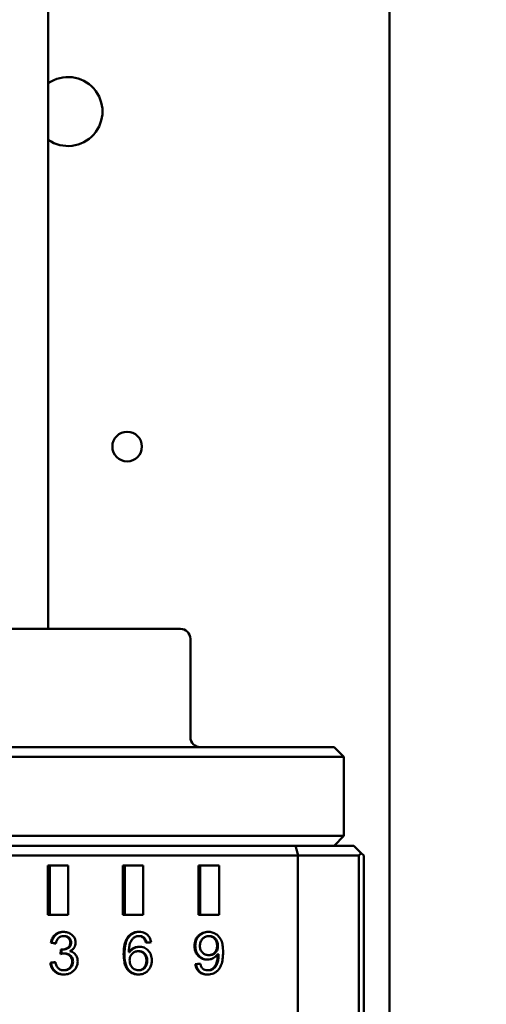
# Model space of a CAD drawing. Header units: millimetres. Extents: x 0 to 14369, y -869 to 2970.
# Tile 229 of 256: x 1368 to 1391, y 2391 to 2441. Entities that reach past the tile are written whole.
import ezdxf

# ---------------------------------------------------------------- set-up
doc = ezdxf.new("R2010")
doc.units = ezdxf.units.MM
doc.header["$LTSCALE"] = 10
doc.layers.add('Bemaßung (ISO)', color=7, linetype='Continuous', lineweight=25)
doc.layers.add('Sichtbar (ISO)', color=7, linetype='Continuous', lineweight=50)
doc.styles.add('Notiztext (DIN)', font='isocpeur.ttf')
doc.dimstyles.new('Standard (DIN)', dxfattribs={"dimscale": 10, "dimtxt": 3.5, "dimasz": 2.5, "dimexe": 3.175, "dimexo": 0.8, "dimgap": 0.8, "dimtad": 1, "dimrnd": 1e-08, "dimzin": 0, "dimtxsty": 'Notiztext (DIN)', "dimcen": 0.09, "dimdle": 10, "dimclrd": 256, "dimclre": 256, "dimclrt": 256, "dimadec": 0, "dimazin": 0, "dimtfac": 1, "dimtmove": 0, "dimatfit": 3, "dimfxl": 1, "dimtolj": 1, "dimtzin": 0, "dimlwd": -1, "dimlwe": -1, "dimarcsym": 0})

# ---------------------------------------------------------------- blocks, each defined once
blk = doc.blocks.new('*D13')
at = {"layer": 'Bemaßung (ISO)', "transparency": 16777216}
for p, q in [((1297.655, 2633.514), (1541.405, 2633.514)), ((1509.655, 1658.514), (1509.655, 2608.514)), ((1293.805, 1633.514), (1541.405, 1633.514))]:
    blk.add_line(p, q, dxfattribs=at)
for points in [[(1505.488, 2608.514), (1513.821, 2608.514), (1509.655, 2633.514)], [(1505.488, 1658.514), (1513.821, 1658.514), (1509.655, 1633.514)]]:
    blk.add_solid(points, dxfattribs=at)
at = {"layer": 'Defpoints', "color": 0, "transparency": 16777216}
for p in [(1289.655, 2633.514), (1509.655, 2633.514), (1285.805, 1633.514)]:
    blk.add_point(p, dxfattribs=at)
at = {"layer": 'Bemaßung (ISO)', "transparency": 16777216, "insert": (1459.655, 2060.889), "char_height": 35, "attachment_point": 1, "rotation": 90, "style": 'Notiztext (DIN)'}
blk.add_mtext('\\A1;1000,00', dxfattribs=at)
blk = doc.blocks.new('*D16')
at = {"layer": 'Bemaßung (ISO)', "transparency": 16777216}
for p, q in [((1319.754, 2563.113), (1623.504, 2563.113)), ((1591.754, 1734.915), (1591.754, 2538.113)), ((1319.754, 1709.915), (1623.504, 1709.915))]:
    blk.add_line(p, q, dxfattribs=at)
for points in [[(1587.587, 2538.113), (1595.921, 2538.113), (1591.754, 2563.113)], [(1587.587, 1734.915), (1595.921, 1734.915), (1591.754, 1709.915)]]:
    blk.add_solid(points, dxfattribs=at)
at = {"layer": 'Defpoints', "color": 0, "transparency": 16777216}
for p in [(1311.754, 2563.113), (1591.754, 2563.113), (1311.754, 1709.915)]:
    blk.add_point(p, dxfattribs=at)
at = {"layer": 'Bemaßung (ISO)', "transparency": 16777216, "insert": (1541.754, 2072.639), "char_height": 35, "attachment_point": 1, "rotation": 90, "style": 'Notiztext (DIN)'}
blk.add_mtext('\\A1;853,20', dxfattribs=at)

msp = doc.modelspace()

# ---------------------------------------------------------------- linework, layer by layer
at = {"layer": 'Sichtbar (ISO)'}
for p, q in [((1386.455, 2637.664), (1386.455, 2135.364)), ((1369.155, 2545.838), (1369.155, 2410.264)), ((1363.361, 2410.264), (1375.861, 2410.264)), ((1376.361, 2409.764), (1376.361, 2404.764)), ((1382.093, 2404.264), (1364.683, 2404.264)), ((1383.655, 2404.264), (1382.093, 2404.264)), ((1383.655, 2404.264), (1384.155, 2403.764)), ((1343.619, 2403.764), (1382.071, 2403.764)), ((1384.155, 2403.764), (1382.071, 2403.764)), ((1384.155, 2403.764), (1384.155, 2399.764)), ((1343.619, 2399.764), (1382.071, 2399.764)), ((1382.071, 2399.764), (1384.155, 2399.764)), ((1383.655, 2399.264), (1384.155, 2399.764)), ((1327.418, 2399.264), (1381.698, 2399.264)), ((1343.9, 2399.264), (1382.092, 2399.264)), ((1382.092, 2399.264), (1383.606, 2399.264)), ((1383.606, 2399.264), (1384.655, 2399.264)), ((1384.655, 2399.264), (1385.03, 2398.889)), ((1327.025, 2398.764), (1381.821, 2398.764)), ((1381.821, 2398.764), (1384.905, 2398.764)), ((1381.821, 2398.764), (1381.821, 2374.764)), ((1384.905, 2398.764), (1385.03, 2398.889)), ((1384.905, 2398.764), (1384.905, 2374.764)), ((1385.03, 2398.889), (1385.155, 2398.764)), ((1385.155, 2398.764), (1385.155, 2374.764)), ((1370.162, 2398.264), (1369.139, 2398.264)), ((1369.139, 2398.264), (1369.139, 2395.764)), ((1369.241, 2395.764), (1369.241, 2398.264)), ((1370.162, 2395.764), (1370.162, 2398.264)), ((1373.975, 2398.264), (1372.942, 2398.264)), ((1372.942, 2398.264), (1372.942, 2395.764)), ((1373.034, 2395.764), (1373.034, 2398.264)), ((1373.975, 2395.764), (1373.975, 2398.264)), ((1377.819, 2398.264), (1376.778, 2398.264)), ((1376.778, 2398.264), (1376.778, 2395.764)), ((1376.861, 2395.764), (1376.861, 2398.264)), ((1377.819, 2395.764), (1377.819, 2398.264)), ((1369.139, 2395.764), (1370.162, 2395.764)), ((1372.942, 2395.764), (1373.975, 2395.764)), ((1376.778, 2395.764), (1377.819, 2395.764)), ((1369.967, 2394.679), (1369.927, 2394.679)), ((1373.737, 2394.679), (1373.778, 2394.679)), ((1377.296, 2394.677), (1377.338, 2394.677)), ((1369.326, 2394.343), (1369.286, 2394.343)), ((1369.8, 2393.996), (1369.771, 2393.767)), ((1369.813, 2393.778), (1369.84, 2393.993)), ((1369.842, 2393.993), (1369.882, 2393.993)), ((1369.955, 2393.796), (1369.995, 2393.796)), ((1373.242, 2393.857), (1373.283, 2393.857)), ((1373.754, 2393.909), (1373.714, 2393.909)), ((1377.289, 2393.713), (1377.33, 2393.713)), ((1377.75, 2393.762), (1377.791, 2393.762)), ((1369.26, 2393.324), (1369.3, 2393.324)), ((1376.611, 2393.254), (1376.652, 2393.254)), ((1369.933, 2392.942), (1369.973, 2392.942)), ((1373.724, 2392.942), (1373.765, 2392.942)), ((1377.236, 2392.942), (1377.277, 2392.942))]:
    msp.add_line(p, q, dxfattribs=at)
msp.add_circle((1373.155, 2419.514), 0.75, dxfattribs=at)
for centre, radius, start, end in [((1370.155, 2436.514), 1.75, 235.1501, 124.8499), ((1370.155, 2436.514), 1.75, 235.1501, 124.8499), ((1375.861, 2409.764), 0.5, 0, 90), ((1376.861, 2404.764), 0.5, 180, 270)]:
    msp.add_arc(centre, radius, start, end, dxfattribs=at)
for centre, ratio, start_param, end_param in [((1377.408, 2394.046), 0.355888, 0.455367, 0.852437), ((1377.45, 2394.046), 0.355954, 0.455373, 0.852455)]:
    msp.add_ellipse(centre, major_axis=(0.047, -1.013), ratio=ratio, start_param=start_param, end_param=end_param, dxfattribs=at)
for points in [[(1381.821, 2398.764), (1381.8, 2398.847), (1381.759, 2399.014), (1381.718, 2399.181), (1381.698, 2399.264)], [(1369.545, 2394.297), (1369.459, 2394.312), (1369.372, 2394.328), (1369.286, 2394.343)], [(1369.546, 2394.304), (1369.473, 2394.317), (1369.399, 2394.33), (1369.326, 2394.343)], [(1374.368, 2394.365), (1374.28, 2394.358), (1374.192, 2394.351), (1374.103, 2394.344)], [(1377.751, 2393.71), (1377.751, 2393.721), (1377.75, 2393.739), (1377.75, 2393.762)], [(1377.793, 2393.71), (1377.793, 2393.721), (1377.791, 2393.739), (1377.791, 2393.762)], [(1369.519, 2393.358), (1369.433, 2393.347), (1369.346, 2393.335), (1369.26, 2393.324)], [(1369.52, 2393.353), (1369.447, 2393.343), (1369.373, 2393.333), (1369.3, 2393.324)], [(1376.871, 2393.277), (1376.784, 2393.27), (1376.698, 2393.262), (1376.611, 2393.254)], [(1376.871, 2393.274), (1376.798, 2393.267), (1376.725, 2393.261), (1376.652, 2393.254)]]:
    msp.add_open_spline(points, degree=3, dxfattribs=at)
for points, knots in [([(1369.286, 2394.343), (1369.301, 2394.425), (1369.326, 2394.504), (1369.4, 2394.643), (1369.445, 2394.7), (1369.502, 2394.748)], [0.000001, 0.000001, 0.000001, 0.000001, 0.02491904, 0.02491904, 0.04738537, 0.04738537, 0.04738537, 0.04738537]), ([(1369.326, 2394.343), (1369.341, 2394.425), (1369.366, 2394.504), (1369.44, 2394.643), (1369.486, 2394.7), (1369.542, 2394.748)], [0.000001, 0.000001, 0.000001, 0.000001, 0.02492119, 0.02492119, 0.047386, 0.047386, 0.047386, 0.047386]), ([(1369.502, 2394.748), (1369.539, 2394.779), (1369.578, 2394.806), (1369.622, 2394.827), (1369.665, 2394.848), (1369.711, 2394.865), (1369.761, 2394.876), (1369.811, 2394.887), (1369.864, 2394.893), (1369.921, 2394.893)], [0, 0, 0, 0, 0.3333333, 0.3333333, 0.3333333, 0.6666667, 0.6666667, 0.6666667, 1, 1, 1, 1]), ([(1369.542, 2394.748), (1369.579, 2394.779), (1369.619, 2394.806), (1369.662, 2394.827), (1369.705, 2394.848), (1369.751, 2394.865), (1369.801, 2394.876), (1369.845, 2394.885), (1369.892, 2394.891), (1369.941, 2394.892)], [0, 0, 0, 0, 0.3333333, 0.3333333, 0.3333333, 0.6666667, 0.6666667, 0.6666667, 0.9594387, 0.9594387, 0.9594387, 0.9594387]), ([(1369.674, 2394.583), (1369.638, 2394.549), (1369.611, 2394.507), (1369.567, 2394.409), (1369.553, 2394.353), (1369.545, 2394.297)], [0.000001, 0.000001, 0.000001, 0.000001, 0.01518531, 0.01518531, 0.0322323, 0.0322323, 0.0322323, 0.0322323]), ([(1369.927, 2394.679), (1369.879, 2394.679), (1369.832, 2394.671), (1369.745, 2394.639), (1369.707, 2394.615), (1369.674, 2394.583)], [0.000001, 0.000001, 0.000001, 0.000001, 0.01460833, 0.01460833, 0.02847128, 0.02847128, 0.02847128, 0.02847128]), ([(1369.921, 2394.893), (1369.96, 2394.893), (1369.997, 2394.89), (1370.033, 2394.884), (1370.069, 2394.878), (1370.104, 2394.87), (1370.138, 2394.859), (1370.173, 2394.848), (1370.207, 2394.834), (1370.241, 2394.817)], [0, 0, 0, 0, 0.333333, 0.333333, 0.333333, 0.666667, 0.666667, 0.666667, 1, 1, 1, 1]), ([(1370.176, 2394.584), (1370.16, 2394.599), (1370.143, 2394.613), (1370.106, 2394.637), (1370.086, 2394.647), (1370.021, 2394.672), (1369.974, 2394.679), (1369.927, 2394.679)], [0.000001, 0.000001, 0.000001, 0.000001, 0.00675116, 0.00675116, 0.01349403, 0.01349403, 0.02797265, 0.02797265, 0.02797265, 0.02797265]), ([(1370.217, 2394.584), (1370.201, 2394.599), (1370.184, 2394.613), (1370.146, 2394.637), (1370.127, 2394.647), (1370.062, 2394.672), (1370.015, 2394.679), (1369.967, 2394.679)], [0.000001, 0.000001, 0.000001, 0.000001, 0.0067514, 0.0067514, 0.01349458, 0.01349458, 0.02797396, 0.02797396, 0.02797396, 0.02797396]), ([(1370.274, 2394.347), (1370.274, 2394.379), (1370.27, 2394.409), (1370.263, 2394.437), (1370.256, 2394.464), (1370.245, 2394.491), (1370.231, 2394.515), (1370.216, 2394.54), (1370.198, 2394.563), (1370.176, 2394.584)], [0, 0, 0, 0, 0.3333333, 0.3333333, 0.3333333, 0.6666667, 0.6666667, 0.6666667, 1, 1, 1, 1]), ([(1370.314, 2394.347), (1370.314, 2394.379), (1370.311, 2394.409), (1370.303, 2394.437), (1370.296, 2394.464), (1370.285, 2394.491), (1370.271, 2394.515), (1370.257, 2394.54), (1370.238, 2394.563), (1370.217, 2394.584)], [0, 0, 0, 0, 0.3333333, 0.3333333, 0.3333333, 0.6666667, 0.6666667, 0.6666667, 1, 1, 1, 1]), ([(1370.241, 2394.817), (1370.273, 2394.801), (1370.303, 2394.782), (1370.331, 2394.761), (1370.358, 2394.741), (1370.382, 2394.718), (1370.404, 2394.694), (1370.426, 2394.669), (1370.446, 2394.643), (1370.463, 2394.615)], [0, 0, 0, 0, 0.333333, 0.333333, 0.333333, 0.666667, 0.666667, 0.666667, 1, 1, 1, 1]), ([(1370.463, 2394.615), (1370.489, 2394.573), (1370.509, 2394.529), (1370.535, 2394.436), (1370.542, 2394.389), (1370.542, 2394.342)], [0.000001, 0.000001, 0.000001, 0.000001, 0.01471346, 0.01471346, 0.02900357, 0.02900357, 0.02900357, 0.02900357]), ([(1373.21, 2394.65), (1373.189, 2394.624), (1373.17, 2394.598), (1373.153, 2394.57), (1373.136, 2394.542), (1373.12, 2394.513), (1373.106, 2394.483), (1373.092, 2394.454), (1373.08, 2394.423), (1373.069, 2394.392), (1373.058, 2394.361), (1373.048, 2394.33), (1373.04, 2394.298), (1373.031, 2394.267), (1373.024, 2394.236), (1373.018, 2394.203), (1373.011, 2394.171), (1373.006, 2394.139), (1373.001, 2394.105), (1372.996, 2394.071), (1372.992, 2394.036), (1372.989, 2393.999), (1372.986, 2393.963), (1372.983, 2393.925), (1372.982, 2393.884), (1372.98, 2393.844), (1372.979, 2393.801), (1372.979, 2393.756)], [0, 0, 0, 0, 0.1111111, 0.1111111, 0.1111111, 0.2222222, 0.2222222, 0.2222222, 0.3333333, 0.3333333, 0.3333333, 0.4444444, 0.4444444, 0.4444444, 0.5555556, 0.5555556, 0.5555556, 0.6666667, 0.6666667, 0.6666667, 0.7777778, 0.7777778, 0.7777778, 0.8888889, 0.8888889, 0.8888889, 1, 1, 1, 1]), ([(1373.02, 2393.756), (1373.02, 2393.801), (1373.021, 2393.845), (1373.022, 2393.886), (1373.024, 2393.927), (1373.027, 2393.966), (1373.03, 2394.003), (1373.034, 2394.041), (1373.038, 2394.076), (1373.043, 2394.11), (1373.048, 2394.145), (1373.053, 2394.178), (1373.06, 2394.21), (1373.066, 2394.243), (1373.074, 2394.274), (1373.082, 2394.305), (1373.091, 2394.336), (1373.1, 2394.367), (1373.111, 2394.398), (1373.122, 2394.428), (1373.134, 2394.458), (1373.148, 2394.487), (1373.162, 2394.516), (1373.177, 2394.544), (1373.194, 2394.571), (1373.211, 2394.599), (1373.23, 2394.625), (1373.25, 2394.65)], [0, 0, 0, 0, 0.1111111, 0.1111111, 0.1111111, 0.2222222, 0.2222222, 0.2222222, 0.3333333, 0.3333333, 0.3333333, 0.4444444, 0.4444444, 0.4444444, 0.5555556, 0.5555556, 0.5555556, 0.6666667, 0.6666667, 0.6666667, 0.7777778, 0.7777778, 0.7777778, 0.8888889, 0.8888889, 0.8888889, 1, 1, 1, 1]), ([(1373.21, 2394.65), (1373.242, 2394.689), (1373.278, 2394.725), (1373.358, 2394.786), (1373.4, 2394.811), (1373.492, 2394.852), (1373.54, 2394.867), (1373.644, 2394.888), (1373.699, 2394.893), (1373.753, 2394.893)], [0.000001, 0.000001, 0.000001, 0.000001, 0.01537606, 0.01537606, 0.03036404, 0.03036404, 0.04584919, 0.04584919, 0.06246814, 0.06246814, 0.06246814, 0.06246814]), ([(1373.25, 2394.65), (1373.283, 2394.689), (1373.319, 2394.725), (1373.399, 2394.786), (1373.441, 2394.811), (1373.532, 2394.852), (1373.581, 2394.867), (1373.678, 2394.887), (1373.726, 2394.891), (1373.773, 2394.892)], [0.000001, 0.000001, 0.000001, 0.000001, 0.01537678, 0.01537678, 0.03036574, 0.03036574, 0.04585207, 0.04585207, 0.06036896, 0.06036896, 0.06036896, 0.06036896]), ([(1373.514, 2394.609), (1373.472, 2394.578), (1373.434, 2394.541), (1373.367, 2394.453), (1373.339, 2394.401), (1373.317, 2394.348)], [0.000001, 0.000001, 0.000001, 0.000001, 0.01599791, 0.01599791, 0.03351355, 0.03351355, 0.03351355, 0.03351355]), ([(1373.737, 2394.679), (1373.708, 2394.679), (1373.681, 2394.676), (1373.655, 2394.671), (1373.629, 2394.665), (1373.604, 2394.658), (1373.581, 2394.648), (1373.558, 2394.637), (1373.535, 2394.625), (1373.514, 2394.609)], [0, 0, 0, 0, 0.333333, 0.333333, 0.333333, 0.666667, 0.666667, 0.666667, 1, 1, 1, 1]), ([(1374.002, 2394.566), (1373.978, 2394.591), (1373.952, 2394.612), (1373.925, 2394.629), (1373.897, 2394.645), (1373.868, 2394.658), (1373.837, 2394.666), (1373.806, 2394.674), (1373.772, 2394.679), (1373.737, 2394.679)], [0, 0, 0, 0, 0.3333333, 0.3333333, 0.3333333, 0.6666667, 0.6666667, 0.6666667, 1, 1, 1, 1]), ([(1373.753, 2394.893), (1373.81, 2394.893), (1373.864, 2394.887), (1373.914, 2394.877), (1373.964, 2394.866), (1374.01, 2394.85), (1374.053, 2394.829), (1374.096, 2394.808), (1374.135, 2394.782), (1374.171, 2394.752)], [0, 0, 0, 0, 0.333333, 0.333333, 0.333333, 0.666667, 0.666667, 0.666667, 1, 1, 1, 1]), ([(1374.043, 2394.566), (1374.019, 2394.591), (1373.993, 2394.612), (1373.966, 2394.629), (1373.938, 2394.645), (1373.909, 2394.658), (1373.878, 2394.666), (1373.846, 2394.674), (1373.813, 2394.679), (1373.778, 2394.679)], [0, 0, 0, 0, 0.3333333, 0.3333333, 0.3333333, 0.6666667, 0.6666667, 0.6666667, 1, 1, 1, 1]), ([(1374.103, 2394.344), (1374.093, 2394.389), (1374.079, 2394.435), (1374.045, 2394.509), (1374.026, 2394.541), (1374.002, 2394.566)], [0.000001, 0.000001, 0.000001, 0.000001, 0.01372672, 0.01372672, 0.02434723, 0.02434723, 0.02434723, 0.02434723]), ([(1374.144, 2394.348), (1374.133, 2394.391), (1374.119, 2394.436), (1374.086, 2394.509), (1374.067, 2394.541), (1374.043, 2394.566)], [0.00031655, 0.00031655, 0.00031655, 0.00031655, 0.01372688, 0.01372688, 0.02434775, 0.02434775, 0.02434775, 0.02434775]), ([(1374.171, 2394.752), (1374.225, 2394.706), (1374.269, 2394.651), (1374.337, 2394.517), (1374.358, 2394.442), (1374.368, 2394.365)], [0.000001, 0.000001, 0.000001, 0.000001, 0.02156447, 0.02156447, 0.04497886, 0.04497886, 0.04497886, 0.04497886]), ([(1376.571, 2394.177), (1376.571, 2394.277), (1376.585, 2394.377), (1376.637, 2394.513), (1376.657, 2394.553), (1376.707, 2394.629), (1376.735, 2394.664), (1376.767, 2394.696)], [0.000001, 0.000001, 0.000001, 0.000001, 0.03014449, 0.03014449, 0.04368566, 0.04368566, 0.05730345, 0.05730345, 0.05730345, 0.05730345]), ([(1376.612, 2394.177), (1376.612, 2394.277), (1376.626, 2394.377), (1376.678, 2394.513), (1376.699, 2394.553), (1376.748, 2394.629), (1376.777, 2394.664), (1376.809, 2394.696)], [0.000001, 0.000001, 0.000001, 0.000001, 0.03014597, 0.03014597, 0.04368689, 0.04368689, 0.05730476, 0.05730476, 0.05730476, 0.05730476]), ([(1376.767, 2394.696), (1376.8, 2394.728), (1376.835, 2394.756), (1376.91, 2394.806), (1376.949, 2394.827), (1377.077, 2394.878), (1377.169, 2394.893), (1377.263, 2394.893)], [0.000001, 0.000001, 0.000001, 0.000001, 0.01368013, 0.01368013, 0.02709682, 0.02709682, 0.05538177, 0.05538177, 0.05538177, 0.05538177]), ([(1376.809, 2394.696), (1376.841, 2394.728), (1376.876, 2394.756), (1376.951, 2394.806), (1376.99, 2394.827), (1377.112, 2394.875), (1377.197, 2394.89), (1377.283, 2394.892)], [0.000001, 0.000001, 0.000001, 0.000001, 0.01368114, 0.01368114, 0.02709913, 0.02709913, 0.05325864, 0.05325864, 0.05325864, 0.05325864]), ([(1376.982, 2394.535), (1376.96, 2394.512), (1376.94, 2394.487), (1376.906, 2394.432), (1376.893, 2394.403), (1376.858, 2394.308), (1376.848, 2394.238), (1376.848, 2394.168)], [0.000001, 0.000001, 0.000001, 0.000001, 0.00967682, 0.00967682, 0.01929353, 0.01929353, 0.04029886, 0.04029886, 0.04029886, 0.04029886]), ([(1377.296, 2394.677), (1377.267, 2394.677), (1377.238, 2394.674), (1377.181, 2394.662), (1377.154, 2394.654), (1377.072, 2394.617), (1377.024, 2394.58), (1376.982, 2394.535)], [0.000001, 0.000001, 0.000001, 0.000001, 0.00884596, 0.00884596, 0.01749292, 0.01749292, 0.03588541, 0.03588541, 0.03588541, 0.03588541]), ([(1377.263, 2394.893), (1377.333, 2394.893), (1377.402, 2394.884), (1377.535, 2394.845), (1377.597, 2394.817), (1377.656, 2394.781)], [0.000001, 0.000001, 0.000001, 0.000001, 0.02106886, 0.02106886, 0.0418519, 0.0418519, 0.0418519, 0.0418519]), ([(1377.594, 2394.545), (1377.555, 2394.587), (1377.509, 2394.621), (1377.432, 2394.655), (1377.406, 2394.663), (1377.352, 2394.674), (1377.324, 2394.677), (1377.296, 2394.677)], [0.000001, 0.000001, 0.000001, 0.000001, 0.01726016, 0.01726016, 0.02545482, 0.02545482, 0.03391621, 0.03391621, 0.03391621, 0.03391621]), ([(1377.636, 2394.545), (1377.596, 2394.587), (1377.551, 2394.621), (1377.473, 2394.655), (1377.448, 2394.663), (1377.393, 2394.674), (1377.366, 2394.677), (1377.338, 2394.677)], [0.000001, 0.000001, 0.000001, 0.000001, 0.01726207, 0.01726207, 0.02545752, 0.02545752, 0.0339198, 0.0339198, 0.0339198, 0.0339198]), ([(1377.72, 2394.19), (1377.72, 2394.258), (1377.711, 2394.326), (1377.678, 2394.419), (1377.665, 2394.447), (1377.633, 2394.499), (1377.615, 2394.523), (1377.594, 2394.545)], [0.000001, 0.000001, 0.000001, 0.000001, 0.02042451, 0.02042451, 0.0296721, 0.0296721, 0.0387585, 0.0387585, 0.0387585, 0.0387585]), ([(1377.761, 2394.19), (1377.761, 2394.258), (1377.752, 2394.326), (1377.719, 2394.419), (1377.706, 2394.447), (1377.675, 2394.499), (1377.656, 2394.523), (1377.636, 2394.545)], [0.000001, 0.000001, 0.000001, 0.000001, 0.02042557, 0.02042557, 0.02967294, 0.02967294, 0.03875937, 0.03875937, 0.03875937, 0.03875937]), ([(1377.656, 2394.781), (1377.715, 2394.744), (1377.767, 2394.699), (1377.86, 2394.591), (1377.898, 2394.53), (1377.928, 2394.463)], [0.000001, 0.000001, 0.000001, 0.000001, 0.02092077, 0.02092077, 0.04282434, 0.04282434, 0.04282434, 0.04282434]), ([(1369.8, 2393.996), (1369.805, 2393.995), (1369.809, 2393.995), (1369.814, 2393.994), (1369.819, 2393.994), (1369.823, 2393.993), (1369.828, 2393.993), (1369.832, 2393.993), (1369.837, 2393.993), (1369.842, 2393.993)], [0, 0, 0, 0, 0.333333, 0.333333, 0.333333, 0.666667, 0.666667, 0.666667, 1, 1, 1, 1]), ([(1369.842, 2393.993), (1369.895, 2393.993), (1369.948, 2394), (1370.049, 2394.03), (1370.097, 2394.051), (1370.141, 2394.08)], [0.000001, 0.000001, 0.000001, 0.000001, 0.01634401, 0.01634401, 0.03238116, 0.03238116, 0.03238116, 0.03238116]), ([(1369.882, 2393.993), (1369.936, 2393.993), (1369.988, 2394), (1370.09, 2394.03), (1370.137, 2394.051), (1370.181, 2394.08)], [0.000001, 0.000001, 0.000001, 0.000001, 0.01634488, 0.01634488, 0.03238276, 0.03238276, 0.03238276, 0.03238276]), ([(1370.141, 2394.08), (1370.163, 2394.095), (1370.183, 2394.111), (1370.218, 2394.15), (1370.232, 2394.172), (1370.254, 2394.217), (1370.261, 2394.241), (1370.272, 2394.292), (1370.274, 2394.32), (1370.274, 2394.347)], [0.000001, 0.000001, 0.000001, 0.000001, 0.00803537, 0.00803537, 0.01581586, 0.01581586, 0.0233019, 0.0233019, 0.03153399, 0.03153399, 0.03153399, 0.03153399]), ([(1370.181, 2394.08), (1370.203, 2394.095), (1370.223, 2394.111), (1370.258, 2394.15), (1370.272, 2394.172), (1370.294, 2394.217), (1370.302, 2394.241), (1370.312, 2394.292), (1370.314, 2394.32), (1370.314, 2394.347)], [0.000001, 0.000001, 0.000001, 0.000001, 0.00803554, 0.00803554, 0.01581608, 0.01581608, 0.02330226, 0.02330226, 0.03153448, 0.03153448, 0.03153448, 0.03153448]), ([(1370.468, 2394.091), (1370.443, 2394.053), (1370.412, 2394.02), (1370.338, 2393.959), (1370.295, 2393.933), (1370.249, 2393.912)], [0.000001, 0.000001, 0.000001, 0.000001, 0.01378779, 0.01378779, 0.02906717, 0.02906717, 0.02906717, 0.02906717]), ([(1370.542, 2394.342), (1370.542, 2394.297), (1370.536, 2394.253), (1370.511, 2394.168), (1370.492, 2394.128), (1370.468, 2394.091)], [0.000001, 0.000001, 0.000001, 0.000001, 0.0134077, 0.0134077, 0.02672286, 0.02672286, 0.02672286, 0.02672286]), ([(1373.317, 2394.348), (1373.287, 2394.277), (1373.27, 2394.196), (1373.247, 2394.034), (1373.243, 2393.944), (1373.242, 2393.857)], [0.000001, 0.000001, 0.000001, 0.000001, 0.02305638, 0.02305638, 0.04912273, 0.04912273, 0.04912273, 0.04912273]), ([(1373.242, 2393.857), (1373.264, 2393.89), (1373.287, 2393.919), (1373.312, 2393.946), (1373.336, 2393.972), (1373.362, 2393.996), (1373.39, 2394.016), (1373.417, 2394.037), (1373.446, 2394.055), (1373.476, 2394.07)], [0, 0, 0, 0, 0.333333, 0.333333, 0.333333, 0.666667, 0.666667, 0.666667, 1, 1, 1, 1]), ([(1373.283, 2393.857), (1373.305, 2393.89), (1373.328, 2393.919), (1373.353, 2393.946), (1373.377, 2393.972), (1373.403, 2393.996), (1373.431, 2394.016), (1373.458, 2394.037), (1373.487, 2394.055), (1373.517, 2394.07)], [0, 0, 0, 0, 0.333333, 0.333333, 0.333333, 0.666667, 0.666667, 0.666667, 1, 1, 1, 1]), ([(1373.476, 2394.07), (1373.521, 2394.093), (1373.568, 2394.11), (1373.666, 2394.133), (1373.716, 2394.139), (1373.767, 2394.139)], [0.000001, 0.000001, 0.000001, 0.000001, 0.01531888, 0.01531888, 0.03061004, 0.03061004, 0.03061004, 0.03061004]), ([(1373.517, 2394.07), (1373.562, 2394.093), (1373.609, 2394.11), (1373.701, 2394.132), (1373.744, 2394.137), (1373.787, 2394.139)], [0.000001, 0.000001, 0.000001, 0.000001, 0.01532006, 0.01532006, 0.02857689, 0.02857689, 0.02857689, 0.02857689]), ([(1373.767, 2394.139), (1373.851, 2394.139), (1373.934, 2394.124), (1374.09, 2394.058), (1374.159, 2394.008), (1374.219, 2393.947)], [0.000001, 0.000001, 0.000001, 0.000001, 0.02571568, 0.02571568, 0.05157922, 0.05157922, 0.05157922, 0.05157922]), ([(1376.76, 2393.673), (1376.729, 2393.705), (1376.701, 2393.739), (1376.654, 2393.812), (1376.634, 2393.851), (1376.584, 2393.983), (1376.571, 2394.08), (1376.571, 2394.177)], [0.000001, 0.000001, 0.000001, 0.000001, 0.01318823, 0.01318823, 0.02635752, 0.02635752, 0.05549512, 0.05549512, 0.05549512, 0.05549512]), ([(1376.801, 2393.673), (1376.77, 2393.705), (1376.743, 2393.738), (1376.695, 2393.812), (1376.676, 2393.851), (1376.626, 2393.983), (1376.612, 2394.08), (1376.612, 2394.177)], [0.000001, 0.000001, 0.000001, 0.000001, 0.01318245, 0.01318245, 0.02634541, 0.02634541, 0.05549651, 0.05549651, 0.05549651, 0.05549651]), ([(1376.848, 2394.168), (1376.848, 2394.105), (1376.857, 2394.042), (1376.891, 2393.955), (1376.904, 2393.93), (1376.935, 2393.881), (1376.954, 2393.859), (1376.974, 2393.838)], [0.000001, 0.000001, 0.000001, 0.000001, 0.01903804, 0.01903804, 0.02772784, 0.02772784, 0.03646999, 0.03646999, 0.03646999, 0.03646999]), ([(1377.597, 2393.838), (1377.618, 2393.859), (1377.636, 2393.883), (1377.667, 2393.934), (1377.68, 2393.962), (1377.711, 2394.054), (1377.72, 2394.122), (1377.72, 2394.19)], [0.000001, 0.000001, 0.000001, 0.000001, 0.00887465, 0.00887465, 0.01800629, 0.01800629, 0.03822926, 0.03822926, 0.03822926, 0.03822926]), ([(1377.639, 2393.838), (1377.66, 2393.859), (1377.677, 2393.883), (1377.708, 2393.934), (1377.721, 2393.962), (1377.753, 2394.054), (1377.761, 2394.122), (1377.761, 2394.19)], [0.000001, 0.000001, 0.000001, 0.000001, 0.00887337, 0.00887337, 0.01800335, 0.01800335, 0.0382301, 0.0382301, 0.0382301, 0.0382301]), ([(1377.928, 2394.463), (1377.963, 2394.385), (1377.985, 2394.295), (1378.016, 2394.099), (1378.022, 2393.98), (1378.022, 2393.867)], [0.000001, 0.000001, 0.000001, 0.000001, 0.0258494, 0.0258494, 0.05971914, 0.05971914, 0.05971914, 0.05971914]), ([(1369.955, 2393.796), (1369.928, 2393.796), (1369.899, 2393.793), (1369.839, 2393.784), (1369.804, 2393.776), (1369.771, 2393.767)], [0.000001, 0.000001, 0.000001, 0.000001, 0.00826387, 0.00826387, 0.0187142, 0.0187142, 0.0187142, 0.0187142]), ([(1370.252, 2393.679), (1370.226, 2393.705), (1370.198, 2393.727), (1370.168, 2393.744), (1370.137, 2393.761), (1370.105, 2393.774), (1370.069, 2393.783), (1370.034, 2393.792), (1369.995, 2393.796), (1369.955, 2393.796)], [0, 0, 0, 0, 0.333333, 0.333333, 0.333333, 0.666667, 0.666667, 0.666667, 1, 1, 1, 1]), ([(1370.293, 2393.679), (1370.267, 2393.705), (1370.239, 2393.727), (1370.208, 2393.744), (1370.178, 2393.761), (1370.145, 2393.774), (1370.109, 2393.783), (1370.074, 2393.792), (1370.036, 2393.796), (1369.995, 2393.796)], [0, 0, 0, 0, 0.333333, 0.333333, 0.333333, 0.666667, 0.666667, 0.666667, 1, 1, 1, 1]), ([(1370.249, 2393.912), (1370.292, 2393.902), (1370.331, 2393.889), (1370.367, 2393.872), (1370.403, 2393.855), (1370.435, 2393.834), (1370.465, 2393.811), (1370.494, 2393.787), (1370.519, 2393.761), (1370.542, 2393.731)], [0, 0, 0, 0, 0.333333, 0.333333, 0.333333, 0.666667, 0.666667, 0.666667, 1, 1, 1, 1]), ([(1370.369, 2393.384), (1370.369, 2393.44), (1370.361, 2393.495), (1370.33, 2393.572), (1370.318, 2393.595), (1370.288, 2393.64), (1370.271, 2393.66), (1370.252, 2393.679)], [0.000001, 0.000001, 0.000001, 0.000001, 0.01682454, 0.01682454, 0.02478195, 0.02478195, 0.03293897, 0.03293897, 0.03293897, 0.03293897]), ([(1370.41, 2393.384), (1370.41, 2393.44), (1370.401, 2393.495), (1370.371, 2393.572), (1370.358, 2393.595), (1370.329, 2393.64), (1370.312, 2393.66), (1370.293, 2393.679)], [0.000001, 0.000001, 0.000001, 0.000001, 0.01682481, 0.01682481, 0.02478223, 0.02478223, 0.03293935, 0.03293935, 0.03293935, 0.03293935]), ([(1370.542, 2393.731), (1370.577, 2393.685), (1370.602, 2393.634), (1370.638, 2393.518), (1370.646, 2393.454), (1370.646, 2393.39)], [0.000001, 0.000001, 0.000001, 0.000001, 0.01745114, 0.01745114, 0.03663549, 0.03663549, 0.03663549, 0.03663549]), ([(1372.979, 2393.756), (1372.979, 2393.623), (1372.988, 2393.482), (1373.03, 2393.277), (1373.052, 2393.202), (1373.11, 2393.072), (1373.144, 2393.015), (1373.187, 2392.966)], [-0.08282785, -0.08282785, -0.08282785, -0.08282785, -0.04275333, -0.04275333, -0.0198125, -0.0198125, -0.000001, -0.000001, -0.000001, -0.000001]), ([(1373.228, 2392.966), (1373.185, 2393.015), (1373.151, 2393.072), (1373.093, 2393.202), (1373.071, 2393.277), (1373.029, 2393.482), (1373.02, 2393.623), (1373.02, 2393.756)], [0.000001, 0.000001, 0.000001, 0.000001, 0.0198138, 0.0198138, 0.04275587, 0.04275587, 0.08282873, 0.08282873, 0.08282873, 0.08282873]), ([(1373.408, 2393.782), (1373.381, 2393.755), (1373.358, 2393.724), (1373.339, 2393.69), (1373.321, 2393.657), (1373.307, 2393.62), (1373.297, 2393.58), (1373.288, 2393.54), (1373.283, 2393.497), (1373.283, 2393.451)], [0, 0, 0, 0, 0.333333, 0.333333, 0.333333, 0.666667, 0.666667, 0.666667, 1, 1, 1, 1]), ([(1373.714, 2393.909), (1373.656, 2393.909), (1373.6, 2393.899), (1373.495, 2393.855), (1373.448, 2393.823), (1373.408, 2393.782)], [0.000001, 0.000001, 0.000001, 0.000001, 0.01741619, 0.01741619, 0.03473063, 0.03473063, 0.03473063, 0.03473063]), ([(1374.015, 2393.782), (1373.995, 2393.802), (1373.974, 2393.821), (1373.928, 2393.853), (1373.904, 2393.867), (1373.826, 2393.9), (1373.771, 2393.909), (1373.714, 2393.909)], [0.000001, 0.000001, 0.000001, 0.000001, 0.00855212, 0.00855212, 0.01687689, 0.01687689, 0.0342072, 0.0342072, 0.0342072, 0.0342072]), ([(1374.056, 2393.782), (1374.036, 2393.802), (1374.015, 2393.821), (1373.969, 2393.853), (1373.945, 2393.867), (1373.867, 2393.9), (1373.812, 2393.909), (1373.754, 2393.909)], [0.000001, 0.000001, 0.000001, 0.000001, 0.00855248, 0.00855248, 0.01687773, 0.01687773, 0.03420992, 0.03420992, 0.03420992, 0.03420992]), ([(1374.134, 2393.436), (1374.134, 2393.503), (1374.126, 2393.57), (1374.095, 2393.66), (1374.083, 2393.687), (1374.052, 2393.738), (1374.035, 2393.761), (1374.015, 2393.782)], [0.000001, 0.000001, 0.000001, 0.000001, 0.01987898, 0.01987898, 0.0288476, 0.0288476, 0.03760284, 0.03760284, 0.03760284, 0.03760284]), ([(1374.175, 2393.436), (1374.175, 2393.503), (1374.167, 2393.57), (1374.136, 2393.66), (1374.123, 2393.687), (1374.093, 2393.738), (1374.076, 2393.761), (1374.056, 2393.782)], [0.000001, 0.000001, 0.000001, 0.000001, 0.0198788, 0.0198788, 0.02884774, 0.02884774, 0.03760342, 0.03760342, 0.03760342, 0.03760342]), ([(1374.219, 2393.947), (1374.249, 2393.916), (1374.276, 2393.882), (1374.324, 2393.809), (1374.343, 2393.77), (1374.393, 2393.641), (1374.407, 2393.547), (1374.407, 2393.452)], [0.000001, 0.000001, 0.000001, 0.000001, 0.01313384, 0.01313384, 0.02618752, 0.02618752, 0.0546772, 0.0546772, 0.0546772, 0.0546772]), ([(1377.222, 2393.483), (1377.135, 2393.483), (1377.05, 2393.497), (1376.89, 2393.563), (1376.82, 2393.612), (1376.76, 2393.673)], [0.000001, 0.000001, 0.000001, 0.000001, 0.02631234, 0.02631234, 0.05231903, 0.05231903, 0.05231903, 0.05231903]), ([(1377.243, 2393.483), (1377.163, 2393.485), (1377.085, 2393.5), (1376.931, 2393.563), (1376.862, 2393.612), (1376.801, 2393.673)], [0.0021399, 0.0021399, 0.0021399, 0.0021399, 0.02631587, 0.02631587, 0.05232435, 0.05232435, 0.05232435, 0.05232435]), ([(1376.974, 2393.838), (1376.995, 2393.818), (1377.017, 2393.799), (1377.065, 2393.768), (1377.09, 2393.755), (1377.171, 2393.722), (1377.229, 2393.713), (1377.289, 2393.713)], [0.000001, 0.000001, 0.000001, 0.000001, 0.0087158, 0.0087158, 0.01722549, 0.01722549, 0.03516163, 0.03516163, 0.03516163, 0.03516163]), ([(1377.527, 2393.559), (1377.481, 2393.534), (1377.433, 2393.515), (1377.33, 2393.489), (1377.276, 2393.483), (1377.222, 2393.483)], [0.000001, 0.000001, 0.000001, 0.000001, 0.01578113, 0.01578113, 0.03201606, 0.03201606, 0.03201606, 0.03201606]), ([(1377.289, 2393.713), (1377.347, 2393.713), (1377.405, 2393.722), (1377.485, 2393.755), (1377.51, 2393.768), (1377.556, 2393.799), (1377.578, 2393.818), (1377.597, 2393.838)], [0.000001, 0.000001, 0.000001, 0.000001, 0.01773803, 0.01773803, 0.0261015, 0.0261015, 0.03466882, 0.03466882, 0.03466882, 0.03466882]), ([(1377.33, 2393.713), (1377.389, 2393.713), (1377.447, 2393.722), (1377.527, 2393.755), (1377.551, 2393.768), (1377.598, 2393.799), (1377.619, 2393.818), (1377.639, 2393.838)], [0.000001, 0.000001, 0.000001, 0.000001, 0.01774022, 0.01774022, 0.02610451, 0.02610451, 0.03467248, 0.03467248, 0.03467248, 0.03467248]), ([(1377.75, 2393.762), (1377.733, 2393.735), (1377.713, 2393.71), (1377.691, 2393.686), (1377.669, 2393.662), (1377.644, 2393.639), (1377.616, 2393.618), (1377.589, 2393.597), (1377.559, 2393.577), (1377.527, 2393.559)], [0, 0, 0, 0, 0.333333, 0.333333, 0.333333, 0.666667, 0.666667, 0.666667, 1, 1, 1, 1]), ([(1377.711, 2393.391), (1377.72, 2393.426), (1377.727, 2393.461), (1377.733, 2393.496), (1377.739, 2393.531), (1377.744, 2393.566), (1377.747, 2393.602), (1377.75, 2393.637), (1377.751, 2393.673), (1377.751, 2393.71)], [0, 0, 0, 0, 0.333333, 0.333333, 0.333333, 0.666667, 0.666667, 0.666667, 1, 1, 1, 1]), ([(1377.752, 2393.391), (1377.761, 2393.426), (1377.769, 2393.461), (1377.775, 2393.496), (1377.781, 2393.531), (1377.785, 2393.566), (1377.788, 2393.602), (1377.791, 2393.637), (1377.793, 2393.673), (1377.793, 2393.71)], [0, 0, 0, 0, 0.333333, 0.333333, 0.333333, 0.666667, 0.666667, 0.666667, 1, 1, 1, 1]), ([(1378.022, 2393.867), (1378.022, 2393.747), (1378.016, 2393.622), (1377.985, 2393.408), (1377.963, 2393.31), (1377.929, 2393.22)], [0.000001, 0.000001, 0.000001, 0.000001, 0.03604163, 0.03604163, 0.06492729, 0.06492729, 0.06492729, 0.06492729]), ([(1369.468, 2392.892), (1369.409, 2392.946), (1369.361, 2393.009), (1369.289, 2393.157), (1369.268, 2393.239), (1369.26, 2393.324)], [0.000001, 0.000001, 0.000001, 0.000001, 0.02431186, 0.02431186, 0.04978394, 0.04978394, 0.04978394, 0.04978394]), ([(1369.509, 2392.892), (1369.449, 2392.946), (1369.401, 2393.009), (1369.329, 2393.157), (1369.308, 2393.239), (1369.3, 2393.324)], [0.000001, 0.000001, 0.000001, 0.000001, 0.02431211, 0.02431211, 0.04978455, 0.04978455, 0.04978455, 0.04978455]), ([(1369.519, 2393.358), (1369.531, 2393.296), (1369.549, 2393.232), (1369.587, 2393.148), (1369.602, 2393.122), (1369.634, 2393.076), (1369.651, 2393.056), (1369.67, 2393.039)], [0.000001, 0.000001, 0.000001, 0.000001, 0.01906627, 0.01906627, 0.02787545, 0.02787545, 0.03586906, 0.03586906, 0.03586906, 0.03586906]), ([(1369.67, 2393.039), (1369.694, 2393.017), (1369.72, 2392.999), (1369.747, 2392.985), (1369.774, 2392.97), (1369.803, 2392.96), (1369.834, 2392.953), (1369.865, 2392.945), (1369.898, 2392.942), (1369.933, 2392.942)], [0, 0, 0, 0, 0.333333, 0.333333, 0.333333, 0.666667, 0.666667, 0.666667, 1, 1, 1, 1]), ([(1369.933, 2392.942), (1369.991, 2392.942), (1370.048, 2392.951), (1370.155, 2392.995), (1370.202, 2393.028), (1370.243, 2393.069)], [0.000001, 0.000001, 0.000001, 0.000001, 0.01787658, 0.01787658, 0.03537176, 0.03537176, 0.03537176, 0.03537176]), ([(1369.973, 2392.942), (1370.032, 2392.942), (1370.089, 2392.951), (1370.196, 2392.995), (1370.242, 2393.028), (1370.283, 2393.069)], [0.000001, 0.000001, 0.000001, 0.000001, 0.01787847, 0.01787847, 0.03537329, 0.03537329, 0.03537329, 0.03537329]), ([(1370.243, 2393.069), (1370.263, 2393.089), (1370.282, 2393.112), (1370.314, 2393.16), (1370.327, 2393.185), (1370.36, 2393.267), (1370.369, 2393.325), (1370.369, 2393.384)], [0.000001, 0.000001, 0.000001, 0.000001, 0.00882386, 0.00882386, 0.0174301, 0.0174301, 0.03529576, 0.03529576, 0.03529576, 0.03529576]), ([(1370.283, 2393.069), (1370.303, 2393.089), (1370.322, 2393.112), (1370.354, 2393.16), (1370.367, 2393.185), (1370.4, 2393.267), (1370.41, 2393.325), (1370.41, 2393.384)], [0.000001, 0.000001, 0.000001, 0.000001, 0.00882379, 0.00882379, 0.01742987, 0.01742987, 0.03529626, 0.03529626, 0.03529626, 0.03529626]), ([(1370.646, 2393.39), (1370.646, 2393.345), (1370.642, 2393.301), (1370.625, 2393.214), (1370.612, 2393.173), (1370.578, 2393.094), (1370.557, 2393.056), (1370.506, 2392.984), (1370.476, 2392.95), (1370.443, 2392.919)], [0.000001, 0.000001, 0.000001, 0.000001, 0.01346431, 0.01346431, 0.0264403, 0.0264403, 0.03951071, 0.03951071, 0.05318665, 0.05318665, 0.05318665, 0.05318665]), ([(1373.283, 2393.451), (1373.283, 2393.406), (1373.288, 2393.362), (1373.307, 2393.275), (1373.322, 2393.233), (1373.34, 2393.193)], [0.000001, 0.000001, 0.000001, 0.000001, 0.01336042, 0.01336042, 0.02669054, 0.02669054, 0.02669054, 0.02669054]), ([(1373.34, 2393.193), (1373.359, 2393.154), (1373.382, 2393.117), (1373.438, 2393.053), (1373.469, 2393.027), (1373.504, 2393.005)], [0.000001, 0.000001, 0.000001, 0.000001, 0.01311683, 0.01311683, 0.02559584, 0.02559584, 0.02559584, 0.02559584]), ([(1373.504, 2393.005), (1373.537, 2392.984), (1373.573, 2392.968), (1373.647, 2392.947), (1373.685, 2392.942), (1373.724, 2392.942)], [0.000001, 0.000001, 0.000001, 0.000001, 0.0118385, 0.0118385, 0.02357817, 0.02357817, 0.02357817, 0.02357817]), ([(1373.724, 2392.942), (1373.761, 2392.942), (1373.797, 2392.947), (1373.831, 2392.956), (1373.865, 2392.966), (1373.897, 2392.981), (1373.927, 2393), (1373.957, 2393.02), (1373.986, 2393.045), (1374.013, 2393.075)], [0, 0, 0, 0, 0.333333, 0.333333, 0.333333, 0.666667, 0.666667, 0.666667, 1, 1, 1, 1]), ([(1373.765, 2392.942), (1373.802, 2392.942), (1373.838, 2392.947), (1373.872, 2392.956), (1373.906, 2392.966), (1373.938, 2392.981), (1373.968, 2393), (1373.998, 2393.02), (1374.027, 2393.045), (1374.054, 2393.075)], [0, 0, 0, 0, 0.333333, 0.333333, 0.333333, 0.666667, 0.666667, 0.666667, 1, 1, 1, 1]), ([(1374.013, 2393.075), (1374.033, 2393.097), (1374.051, 2393.121), (1374.082, 2393.174), (1374.094, 2393.203), (1374.126, 2393.298), (1374.134, 2393.367), (1374.134, 2393.436)], [0.000001, 0.000001, 0.000001, 0.000001, 0.00908269, 0.00908269, 0.01845224, 0.01845224, 0.03913726, 0.03913726, 0.03913726, 0.03913726]), ([(1374.054, 2393.075), (1374.074, 2393.097), (1374.092, 2393.121), (1374.123, 2393.174), (1374.135, 2393.203), (1374.167, 2393.298), (1374.175, 2393.367), (1374.175, 2393.436)], [0.000001, 0.000001, 0.000001, 0.000001, 0.00908092, 0.00908092, 0.01844835, 0.01844835, 0.03913782, 0.03913782, 0.03913782, 0.03913782]), ([(1374.318, 2393.081), (1374.289, 2393.025), (1374.254, 2392.974), (1374.172, 2392.885), (1374.127, 2392.849), (1374.077, 2392.819)], [0.000001, 0.000001, 0.000001, 0.000001, 0.01876875, 0.01876875, 0.0364585, 0.0364585, 0.0364585, 0.0364585]), ([(1374.407, 2393.452), (1374.407, 2393.386), (1374.399, 2393.321), (1374.369, 2393.196), (1374.347, 2393.137), (1374.318, 2393.081)], [0.000001, 0.000001, 0.000001, 0.000001, 0.01972625, 0.01972625, 0.03877791, 0.03877791, 0.03877791, 0.03877791]), ([(1376.807, 2392.865), (1376.753, 2392.911), (1376.709, 2392.967), (1376.641, 2393.101), (1376.621, 2393.176), (1376.611, 2393.254)], [0.000001, 0.000001, 0.000001, 0.000001, 0.0216305, 0.0216305, 0.04512714, 0.04512714, 0.04512714, 0.04512714]), ([(1376.849, 2392.865), (1376.794, 2392.911), (1376.75, 2392.967), (1376.682, 2393.1), (1376.662, 2393.176), (1376.652, 2393.254)], [0.000001, 0.000001, 0.000001, 0.000001, 0.0216214, 0.0216214, 0.04512836, 0.04512836, 0.04512836, 0.04512836]), ([(1376.871, 2393.277), (1376.88, 2393.227), (1376.894, 2393.175), (1376.926, 2393.107), (1376.938, 2393.087), (1376.965, 2393.051), (1376.98, 2393.035), (1376.996, 2393.02)], [0.000001, 0.000001, 0.000001, 0.000001, 0.01541211, 0.01541211, 0.02249511, 0.02249511, 0.02904815, 0.02904815, 0.02904815, 0.02904815]), ([(1376.996, 2393.02), (1377.028, 2392.994), (1377.064, 2392.974), (1377.146, 2392.947), (1377.191, 2392.942), (1377.236, 2392.942)], [0.000001, 0.000001, 0.000001, 0.000001, 0.01250555, 0.01250555, 0.02609887, 0.02609887, 0.02609887, 0.02609887]), ([(1377.236, 2392.942), (1377.264, 2392.942), (1377.29, 2392.944), (1377.316, 2392.948), (1377.342, 2392.952), (1377.366, 2392.958), (1377.389, 2392.966), (1377.412, 2392.974), (1377.434, 2392.984), (1377.455, 2392.996)], [0, 0, 0, 0, 0.3333333, 0.3333333, 0.3333333, 0.6666667, 0.6666667, 0.6666667, 1, 1, 1, 1]), ([(1377.277, 2392.942), (1377.305, 2392.942), (1377.332, 2392.944), (1377.357, 2392.948), (1377.383, 2392.952), (1377.407, 2392.958), (1377.43, 2392.966), (1377.454, 2392.974), (1377.475, 2392.984), (1377.496, 2392.996)], [0, 0, 0, 0, 0.3333333, 0.3333333, 0.3333333, 0.6666667, 0.6666667, 0.6666667, 1, 1, 1, 1]), ([(1377.455, 2392.996), (1377.485, 2393.014), (1377.514, 2393.035), (1377.566, 2393.085), (1377.589, 2393.113), (1377.609, 2393.143)], [0.000001, 0.000001, 0.000001, 0.000001, 0.01074284, 0.01074284, 0.02165794, 0.02165794, 0.02165794, 0.02165794]), ([(1377.496, 2392.996), (1377.527, 2393.014), (1377.555, 2393.035), (1377.608, 2393.085), (1377.631, 2393.113), (1377.65, 2393.143)], [0.000001, 0.000001, 0.000001, 0.000001, 0.01074349, 0.01074349, 0.02165945, 0.02165945, 0.02165945, 0.02165945]), ([(1377.929, 2393.22), (1377.908, 2393.165), (1377.884, 2393.115), (1377.856, 2393.07), (1377.829, 2393.025), (1377.798, 2392.985), (1377.765, 2392.949), (1377.731, 2392.912), (1377.694, 2392.881), (1377.655, 2392.854)], [0, 0, 0, 0, 0.333333, 0.333333, 0.333333, 0.666667, 0.666667, 0.666667, 1, 1, 1, 1]), ([(1369.931, 2392.726), (1369.868, 2392.726), (1369.808, 2392.733), (1369.752, 2392.745), (1369.697, 2392.758), (1369.646, 2392.777), (1369.599, 2392.801), (1369.552, 2392.826), (1369.508, 2392.856), (1369.468, 2392.892)], [0, 0, 0, 0, 0.333333, 0.333333, 0.333333, 0.666667, 0.666667, 0.666667, 1, 1, 1, 1]), ([(1369.952, 2392.726), (1369.895, 2392.728), (1369.842, 2392.734), (1369.793, 2392.745), (1369.737, 2392.758), (1369.686, 2392.777), (1369.639, 2392.801), (1369.592, 2392.826), (1369.548, 2392.856), (1369.509, 2392.892)], [0.0349263, 0.0349263, 0.0349263, 0.0349263, 0.3333333, 0.3333333, 0.3333333, 0.6666667, 0.6666667, 0.6666667, 1, 1, 1, 1]), ([(1370.443, 2392.919), (1370.377, 2392.856), (1370.301, 2392.808), (1370.125, 2392.741), (1370.029, 2392.726), (1369.931, 2392.726)], [0.000001, 0.000001, 0.000001, 0.000001, 0.02773043, 0.02773043, 0.05760017, 0.05760017, 0.05760017, 0.05760017]), ([(1373.728, 2392.728), (1373.675, 2392.728), (1373.622, 2392.732), (1373.52, 2392.752), (1373.472, 2392.767), (1373.381, 2392.808), (1373.338, 2392.832), (1373.258, 2392.893), (1373.221, 2392.927), (1373.187, 2392.966)], [0.000001, 0.000001, 0.000001, 0.000001, 0.01619191, 0.01619191, 0.03147938, 0.03147938, 0.04644639, 0.04644639, 0.06187264, 0.06187264, 0.06187264, 0.06187264]), ([(1373.748, 2392.728), (1373.702, 2392.729), (1373.656, 2392.734), (1373.561, 2392.752), (1373.513, 2392.767), (1373.422, 2392.808), (1373.379, 2392.832), (1373.299, 2392.893), (1373.262, 2392.927), (1373.228, 2392.966)], [0.00212281, 0.00212281, 0.00212281, 0.00212281, 0.01619434, 0.01619434, 0.03148396, 0.03148396, 0.04645095, 0.04645095, 0.06187692, 0.06187692, 0.06187692, 0.06187692]), ([(1374.077, 2392.819), (1374.043, 2392.799), (1374.007, 2392.782), (1373.97, 2392.769), (1373.934, 2392.755), (1373.895, 2392.745), (1373.855, 2392.738), (1373.815, 2392.731), (1373.773, 2392.728), (1373.728, 2392.728)], [0, 0, 0, 0, 0.3333333, 0.3333333, 0.3333333, 0.6666667, 0.6666667, 0.6666667, 1, 1, 1, 1]), ([(1377.23, 2392.728), (1377.15, 2392.728), (1377.069, 2392.737), (1376.925, 2392.784), (1376.862, 2392.818), (1376.807, 2392.865)], [0.000001, 0.000001, 0.000001, 0.000001, 0.02415625, 0.02415625, 0.04587307, 0.04587307, 0.04587307, 0.04587307]), ([(1377.25, 2392.728), (1377.177, 2392.729), (1377.104, 2392.739), (1376.966, 2392.784), (1376.904, 2392.818), (1376.849, 2392.865)], [0.00211038, 0.00211038, 0.00211038, 0.00211038, 0.02415982, 0.02415982, 0.04587796, 0.04587796, 0.04587796, 0.04587796]), ([(1377.655, 2392.854), (1377.616, 2392.826), (1377.574, 2392.803), (1377.53, 2392.785), (1377.486, 2392.766), (1377.439, 2392.752), (1377.389, 2392.742), (1377.339, 2392.733), (1377.286, 2392.728), (1377.23, 2392.728)], [0, 0, 0, 0, 0.3333333, 0.3333333, 0.3333333, 0.6666667, 0.6666667, 0.6666667, 1, 1, 1, 1])]:
    msp.add_open_spline(points, degree=3, knots=knots, dxfattribs=at)

# ---------------------------------------------------------------- dimensions: what is measured, and where the dimension line sits
at = {"layer": 'Bemaßung (ISO)'}
for base, p1, p2, picture, middle in [((1509.655, 2633.514), (1285.805, 1633.514), (1289.655, 2633.514), '*D13', (1509.655, 2133.514)), ((1591.754, 2563.113), (1311.754, 1709.915), (1311.754, 2563.113), '*D16', (1591.754, 2136.514))]:
    dim = msp.add_linear_dim(base=base, p1=p1, p2=p2, angle=90, dimstyle='Standard (DIN)', override={"dimgap": 0.8, "dimdec": 2, "dimtol": 0, "dimlim": 0, "dimtp": 0, "dimtm": 0, "dimtdec": 2, "dimtofl": 0, "dimatfit": 1}, dxfattribs=at)
    dim.commit()
    dim.dimension.update_dxf_attribs({"geometry": picture, "text_midpoint": middle, "dimtype": 160})

doc.saveas('drawing.dxf')
